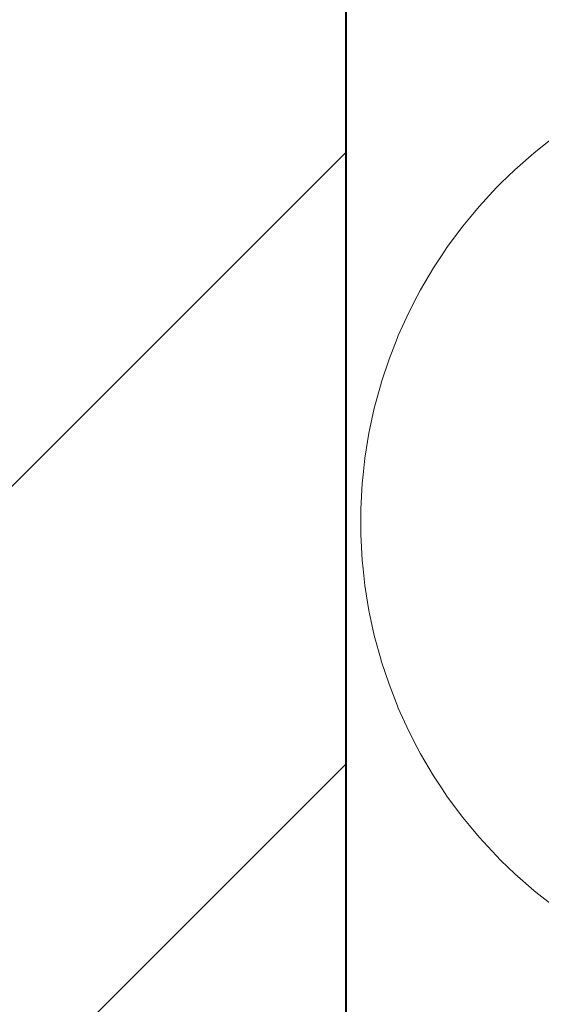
# Model space of a CAD drawing. Header units: millimetres. Extents: x 2826 to 3034, y 1533 to 1590.
# Tile 236 of 248: x 3026.094 to 3026.29, y 1580.07 to 1580.44. Entities that reach past the tile are written whole.
import ezdxf
from ezdxf.enums import TextEntityAlignment as Align

# ---------------------------------------------------------------- set-up
doc = ezdxf.new("R2010")
doc.units = ezdxf.units.MM
doc.layers.add('_Caneta_No__220', color=7, linetype='Continuous', lineweight=15, true_color=0x8a8a8a)
doc.styles.add('ESTILO_GERADO_2', font='arial.ttf')

# ---------------------------------------------------------------- blocks, each defined once
blk = doc.blocks.new('A$Cdd268059')
at = {"layer": '_Caneta_No__220'}
h = blk.add_hatch(dxfattribs=at)
h.set_pattern_fill('TIJOLO_COMUM_0005', color=256, style=0, pattern_type=2)
h.set_pattern_definition([(45, (0.02328, 0.61931), (-0.11490485, 0.11490485), [])])
h.paths.add_polyline_path([(40.85732, 7.936), (41.00732, 7.936), (41.00732, 9.52391), (40.85732, 9.52391)])
for p, q in [((41.0785, 8.54831), (41.08533, 8.55368)), ((41.07058, 8.54145), (41.07779, 8.54776)), ((41.07779, 8.54776), (41.0785, 8.54831)), ((41.06543, 8.53643), (41.07058, 8.54145)), ((41.06371, 8.53476), (41.06543, 8.53643)), ((41.05721, 8.52772), (41.06371, 8.53476)), ((41.05358, 8.52334), (41.05721, 8.52772)), ((41.0511, 8.52034), (41.05358, 8.52334)), ((41.04538, 8.51265), (41.0511, 8.52034)), ((41.04306, 8.50916), (41.04538, 8.51265)), ((41.04008, 8.50466), (41.04306, 8.50916)), ((41.03522, 8.49641), (41.04008, 8.50466)), ((41.03398, 8.49401), (41.03522, 8.49641)), ((41.0308, 8.4879), (41.03398, 8.49401)), ((41.02684, 8.47918), (41.0308, 8.4879)), ((41.02335, 8.47025), (41.0264, 8.47806)), ((41.0264, 8.47806), (41.02684, 8.47918)), ((41.02043, 8.46144), (41.02335, 8.47025)), ((41.01782, 8.45191), (41.02034, 8.46115)), ((41.02034, 8.46115), (41.02043, 8.46144)), ((41.01617, 8.4443), (41.01782, 8.45191)), ((41.01579, 8.44254), (41.01617, 8.4443)), ((41.01427, 8.43308), (41.01579, 8.44254)), ((41.0136, 8.42682), (41.01427, 8.43308)), ((41.01325, 8.42355), (41.0136, 8.42682)), ((41.01274, 8.41398), (41.01325, 8.42355)), ((41.01274, 8.40919), (41.01274, 8.41398)), ((41.01274, 8.4044), (41.01274, 8.40919)), ((41.01325, 8.39483), (41.01274, 8.4044)), ((41.0136, 8.39155), (41.01325, 8.39483)), ((41.01427, 8.3853), (41.0136, 8.39155)), ((41.01579, 8.37584), (41.01427, 8.3853)), ((41.01617, 8.37408), (41.01579, 8.37584)), ((41.01782, 8.36647), (41.01617, 8.37408)), ((41.02034, 8.35722), (41.01782, 8.36647)), ((41.02043, 8.35694), (41.02034, 8.35722)), ((41.02335, 8.34812), (41.02043, 8.35694)), ((41.0264, 8.34031), (41.02335, 8.34812)), ((41.02684, 8.3392), (41.0264, 8.34031)), ((41.0308, 8.33047), (41.02684, 8.3392)), ((41.03398, 8.32436), (41.0308, 8.33047)), ((41.03522, 8.32197), (41.03398, 8.32436)), ((41.04008, 8.31371), (41.03522, 8.32197)), ((41.04306, 8.30922), (41.04008, 8.31371)), ((41.04538, 8.30573), (41.04306, 8.30922)), ((41.0511, 8.29803), (41.04538, 8.30573)), ((41.05358, 8.29504), (41.0511, 8.29803)), ((41.05721, 8.29066), (41.05358, 8.29504)), ((41.06371, 8.28361), (41.05721, 8.29066)), ((41.06543, 8.28194), (41.06371, 8.28361)), ((41.07058, 8.27693), (41.06543, 8.28194)), ((41.07779, 8.27062), (41.07058, 8.27693)), ((41.0785, 8.27006), (41.07779, 8.27062)), ((41.08533, 8.2647), (41.0785, 8.27006))]:
    blk.add_line(p, q, dxfattribs=at)
for points in [[(0.83163, 1.81931), (18.84633, 1.81931), (18.85024, 0.04138), (25.16376, 0.05525), (25.16376, 1.81931), (41.00696, 1.81931), (41.00696, 17.38691), (31.02117, 17.38691), (31.02117, 11.61714), (18.84633, 11.61714), (18.84633, 10.41714), (0.83163, 10.41714)], [(41.00732, 8.10889), (41.43829, 8.10889), (41.43829, 9.11157), (41.00732, 9.11157)], [(41.34732, 8.16853), (41.34732, 9.03853), (41.00732, 9.03853), (41.00732, 8.16853)]]:
    blk.add_lwpolyline(points, close=True, dxfattribs=at)
blk.add_lwpolyline([(41.00732, 7.936), (41.00732, 9.52391)], dxfattribs=at)
at = {"layer": '_Caneta_No__220', "style": 'ESTILO_GERADO_2'}
for p in [(34.43091, 10.5457), (35.03091, 10.5457)]:
    blk.add_attdef('txt', text='', height=0.12, dxfattribs=at).set_placement(p, align=Align.MIDDLE_CENTER)
blk.add_attdef('txt', text='', height=0.12, rotation=90, dxfattribs=at).set_placement((1.29582, 6.40326), align=Align.MIDDLE_CENTER)

msp = doc.modelspace()

# ---------------------------------------------------------------- block references
msp.add_blockref('A$Cdd268059', (2985.20936, 1571.84223))

doc.saveas('drawing.dxf')
